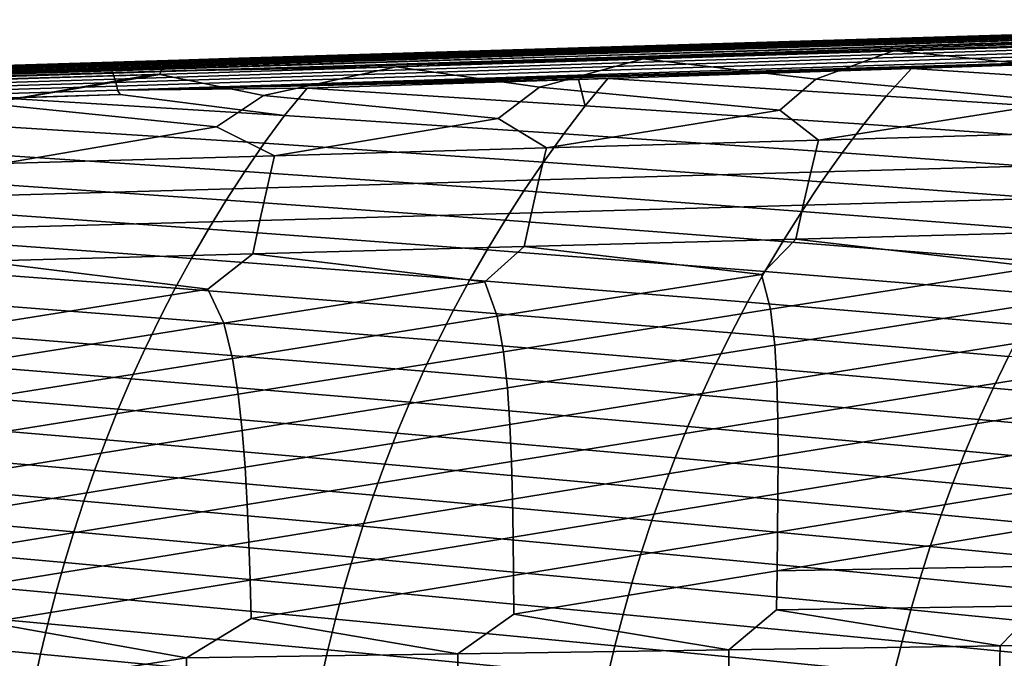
# Model space of a CAD drawing. Header units: metres. Extents: x -365 to 28, y -28 to 28.
# Tile 64 of 256: x -102 to -82, y 8 to 21. Entities that reach past the tile are written whole.
import ezdxf

# ---------------------------------------------------------------- set-up
doc = ezdxf.new("R2010")
doc.units = ezdxf.units.M
doc.layers.add('solid_24_501_103_XXX', color=7, linetype='CONTINUOUS')

msp = doc.modelspace()

# ---------------------------------------------------------------- linework, layer by layer
at = {"layer": 'solid_24_501_103_XXX'}
for points in [[(-70.666183, 20.596153, 104.567757), (-70.680794, 20.600075, 104.477379), (-73.849197, 20.501152, 105.358833), (-99.844109, 19.684748, 112.686783)], [(-70.666183, 20.596153, 104.567757), (-99.844109, 19.684748, 112.686783), (-99.818466, 19.671597, 112.777573), (-70.641647, 20.584284, 104.65464)], [(-99.844109, 19.684748, 112.686783), (-73.849197, 20.501152, 105.358833), (-82.134766, 20.242479, 107.663567)], [(-70.641647, 20.584284, 104.65464), (-99.818466, 19.671597, 112.777573), (-99.793007, 19.64953, 112.866676), (-70.617264, 20.564255, 104.740051)], [(-70.617264, 20.564255, 104.740051), (-99.793007, 19.64953, 112.866676), (-99.767975, 19.618753, 112.953278), (-70.593239, 20.536232, 104.823288)], [(-70.593239, 20.536232, 104.823288), (-99.767975, 19.618753, 112.953278), (-99.743591, 19.579544, 113.036598), (-70.569763, 20.50045, 104.903664)], [(-70.569763, 20.50045, 104.903664), (-99.743591, 19.579544, 113.036598), (-99.720085, 19.532255, 113.115875), (-70.547035, 20.457203, 104.980499)], [(-70.547035, 20.457203, 104.980499), (-99.720085, 19.532255, 113.115875), (-99.697655, 19.477318, 113.190392), (-70.525253, 20.406851, 105.053177)], [(-77.932693, 20.401642, 96.257797), (-82.482307, 20.255634, 99.639107), (-80.082451, 20.323887, 101.012535), (-74.323921, 20.507437, 97.287407)], [(-82.134766, 20.242479, 107.663567), (-73.849197, 20.501152, 105.358833), (-76.320824, 20.429285, 104.077576)], [(-70.525253, 20.406851, 105.053177), (-99.697655, 19.477318, 113.190392), (-99.676521, 19.415232, 113.259476), (-70.504585, 20.349812, 105.121078)], [(-70.504585, 20.349812, 105.121078), (-99.676521, 19.415232, 113.259476), (-99.65686, 19.346558, 113.322495), (-70.485207, 20.286558, 105.18364)], [(-70.485207, 20.286558, 105.18364), (-99.65686, 19.346558, 113.322495), (-99.638855, 19.271919, 113.378876), (-70.467278, 20.217613, 105.240356)], [(-78.307922, 20.23019, 89.614471), (-98.738174, 19.627258, 95.739685), (-98.716064, 19.674955, 95.818665), (-78.285019, 20.283875, 89.696785)], [(-78.285019, 20.283875, 89.696785), (-98.716064, 19.674955, 95.818665), (-98.692543, 19.714672, 95.90155), (-78.260452, 20.328678, 89.783806)], [(-78.260452, 20.328678, 89.783806), (-98.692543, 19.714672, 95.90155), (-98.667824, 19.74605, 95.98761), (-78.234459, 20.364147, 89.874626)], [(-78.234459, 20.364147, 89.874626), (-98.667824, 19.74605, 95.98761), (-98.642128, 19.768805, 96.076057), (-78.207306, 20.389919, 89.968338)], [(-78.207306, 20.389919, 89.968338), (-98.642128, 19.768805, 96.076057), (-98.615685, 19.782732, 96.1661), (-78.179283, 20.405731, 90.06398)], [(-98.615685, 19.782732, 96.1661), (-98.597473, 19.787439, 96.259537), (-97.204079, 19.829967, 95.843704), (-78.179283, 20.405731, 90.06398)], [(-78.179283, 20.405731, 90.06398), (-97.204079, 19.829967, 95.843704), (-89.543327, 20.063765, 93.558067)], [(-86.376541, 20.141792, 98.707344), (-90.640701, 20.00383, 101.990799), (-88.341507, 20.068224, 103.37793), (-82.482307, 20.255634, 99.639107)], [(-81.765678, 20.301111, 91.238441), (-89.543327, 20.063765, 93.558067), (-89.896782, 20.046688, 95.630577), (-81.590797, 20.300802, 93.190666)], [(-81.590797, 20.300802, 93.190666), (-89.896782, 20.046688, 95.630577), (-88.385742, 20.086458, 97.238846)], [(-78.179283, 20.405731, 90.06398), (-89.543327, 20.063765, 93.558067), (-81.765678, 20.301111, 91.238441)], [(-81.590797, 20.300802, 93.190666), (-88.385742, 20.086458, 97.238846), (-86.376541, 20.141792, 98.707344), (-80.025467, 20.342983, 94.798218)], [(-82.482307, 20.255634, 99.639107), (-88.341507, 20.068224, 103.37793), (-86.300514, 20.124985, 104.846291), (-80.082451, 20.323887, 101.012535)], [(-80.025467, 20.342983, 94.798218), (-86.376541, 20.141792, 98.707344), (-82.482307, 20.255634, 99.639107), (-77.932693, 20.401642, 96.257797)], [(-80.082451, 20.323887, 101.012535), (-86.300514, 20.124985, 104.846291), (-84.723503, 20.167633, 106.45266), (-77.955994, 20.384058, 102.471985)], [(-77.955994, 20.384058, 102.471985), (-84.723503, 20.167633, 106.45266), (-82.134766, 20.242479, 107.663567), (-76.320824, 20.429285, 104.077576)], [(-99.844109, 19.684748, 112.686783), (-82.134766, 20.242479, 107.663567), (-89.103233, 20.02494, 109.601562)], [(-70.467278, 20.217613, 105.240356), (-99.638855, 19.271919, 113.378876), (-99.622673, 19.191996, 113.428116), (-70.450951, 20.143551, 105.290749)], [(-70.450951, 20.143551, 105.290749), (-99.622673, 19.191996, 113.428116), (-71.722809, 20.022932, 105.693253), (-70.410736, 20.065899, 105.327202)], [(-98.738174, 19.627258, 95.739685), (-78.307922, 20.23019, 89.614471), (-78.333405, 20.168041, 89.539024), (-98.758675, 19.572006, 95.665337)], [(-98.758675, 19.572006, 95.665337), (-78.333405, 20.168041, 89.539024), (-79.030327, 20.145691, 89.745453)], [(-98.758675, 19.572006, 95.665337), (-79.030327, 20.145691, 89.745453), (-84.11776, 19.982353, 91.25248)], [(-89.543327, 20.063765, 93.558067), (-97.204079, 19.829967, 95.843704), (-89.896782, 20.046688, 95.630577)], [(-89.896782, 20.046688, 95.630577), (-96.746017, 19.829933, 99.679474), (-94.820389, 19.881945, 101.156891), (-88.385742, 20.086458, 97.238846)], [(-90.640701, 20.00383, 101.990799), (-96.600563, 19.812561, 105.743324), (-94.645035, 19.865911, 107.220596), (-88.341507, 20.068224, 103.37793)], [(-88.385742, 20.086458, 97.238846), (-94.820389, 19.881945, 101.156891), (-90.640701, 20.00383, 101.990799), (-86.376541, 20.141792, 98.707344)], [(-88.341507, 20.068224, 103.37793), (-94.645035, 19.865911, 107.220596), (-93.126183, 19.905979, 108.827744), (-86.300514, 20.124985, 104.846291)], [(-86.300514, 20.124985, 104.846291), (-93.126183, 19.905979, 108.827744), (-89.103233, 20.02494, 109.601562), (-84.723503, 20.167633, 106.45266)], [(-89.103233, 20.02494, 109.601562), (-82.134766, 20.242479, 107.663567), (-84.723503, 20.167633, 106.45266)], [(-80.166611, 19.577953, 89.46064), (-84.11776, 19.982353, 91.25248), (-79.030327, 20.145691, 89.745453)], [(-96.746017, 19.829933, 99.679474), (-103.264244, 19.622095, 103.606438), (-98.799095, 19.752028, 104.342491), (-94.820389, 19.881945, 101.156891)], [(-96.600563, 19.812561, 105.743324), (-102.989555, 19.606838, 109.594894), (-101.528862, 19.644325, 111.20282), (-94.645035, 19.865911, 107.220596)], [(-94.645035, 19.865911, 107.220596), (-101.528862, 19.644325, 111.20282), (-96.129715, 19.805605, 111.555336), (-93.126183, 19.905979, 108.827744)], [(-99.844109, 19.684748, 112.686783), (-89.103233, 20.02494, 109.601562), (-96.129715, 19.805605, 111.555336)], [(-99.622673, 19.191996, 113.428116), (-73.727608, 19.957264, 106.252533), (-71.722809, 20.022932, 105.693253)], [(-99.622673, 19.191996, 113.428116), (-77.74498, 19.825615, 107.373169), (-73.727608, 19.957264, 106.252533)], [(-94.820389, 19.881945, 101.156891), (-98.799095, 19.752028, 104.342491), (-96.600563, 19.812561, 105.743324), (-90.640701, 20.00383, 101.990799)], [(-98.758675, 19.572006, 95.665337), (-84.11776, 19.982353, 91.25248), (-89.128563, 19.82114, 92.737015)], [(-97.204079, 19.829967, 95.843704), (-98.202766, 19.792572, 98.070496), (-96.746017, 19.829933, 99.679474), (-89.896782, 20.046688, 95.630577)], [(-96.129715, 19.805605, 111.555336), (-89.103233, 20.02494, 109.601562), (-93.126183, 19.905979, 108.827744)], [(-85.681801, 19.414785, 91.12645), (-89.128563, 19.82114, 92.737015), (-84.11776, 19.982353, 91.25248)], [(-80.779922, 18.959349, 88.990761), (-85.681801, 19.414785, 91.12645), (-84.11776, 19.982353, 91.25248), (-80.166611, 19.577953, 89.46064)], [(-99.844109, 19.684748, 112.686783), (-99.862511, 19.689091, 112.593124), (-103.214172, 19.584476, 113.524857), (-129.025665, 18.774206, 120.792755)], [(-99.818466, 19.671597, 112.777573), (-99.844109, 19.684748, 112.686783), (-129.025665, 18.774206, 120.792755), (-129.000885, 18.761778, 120.8806)], [(-99.793007, 19.64953, 112.866676), (-99.818466, 19.671597, 112.777573), (-129.000885, 18.761778, 120.8806), (-128.976273, 18.741009, 120.966896)], [(-98.738174, 19.627258, 95.739685), (-119.169212, 19.016674, 101.861435), (-119.147659, 19.060574, 101.938072), (-98.716064, 19.674955, 95.818665)], [(-98.716064, 19.674955, 95.818665), (-119.147659, 19.060574, 101.938072), (-119.124847, 19.097067, 102.01815), (-98.692543, 19.714672, 95.90155)], [(-98.692543, 19.714672, 95.90155), (-119.124847, 19.097067, 102.01815), (-119.100975, 19.125853, 102.101006), (-98.667824, 19.74605, 95.98761)], [(-98.667824, 19.74605, 95.98761), (-119.100975, 19.125853, 102.101006), (-119.076233, 19.14669, 102.185966), (-98.642128, 19.768805, 96.076057)], [(-98.642128, 19.768805, 96.076057), (-119.076233, 19.14669, 102.185966), (-119.050819, 19.15941, 102.272324), (-98.615685, 19.782732, 96.1661)], [(-98.615685, 19.782732, 96.1661), (-119.050819, 19.15941, 102.272324), (-112.174896, 19.373016, 100.313065)], [(-98.615685, 19.782732, 96.1661), (-112.174896, 19.373016, 100.313065), (-104.74794, 19.599718, 98.095375)], [(-103.264244, 19.622095, 103.606438), (-106.957481, 19.500223, 106.694183), (-104.859619, 19.5569, 108.108711), (-98.799095, 19.752028, 104.342491)], [(-104.74794, 19.599718, 98.095375), (-106.508759, 19.538456, 100.510406), (-105.106293, 19.57341, 102.120094), (-98.202766, 19.792572, 98.070496)], [(-98.202766, 19.792572, 98.070496), (-105.106293, 19.57341, 102.120094), (-103.264244, 19.622095, 103.606438), (-96.746017, 19.829933, 99.679474)], [(-98.799095, 19.752028, 104.342491), (-104.859619, 19.5569, 108.108711), (-102.989555, 19.606838, 109.594894), (-96.600563, 19.812561, 105.743324)], [(-98.597473, 19.787439, 96.259537), (-104.74794, 19.599718, 98.095375), (-98.202766, 19.792572, 98.070496)], [(-98.615685, 19.782732, 96.1661), (-104.74794, 19.599718, 98.095375), (-98.597473, 19.787439, 96.259537)], [(-103.214172, 19.584476, 113.524857), (-99.862511, 19.689091, 112.593124), (-101.528862, 19.644325, 111.20282)], [(-99.862511, 19.689091, 112.593124), (-96.129715, 19.805605, 111.555336), (-101.528862, 19.644325, 111.20282)], [(-99.844109, 19.684748, 112.686783), (-96.129715, 19.805605, 111.555336), (-99.862511, 19.689091, 112.593124)], [(-99.622673, 19.191996, 113.428116), (-83.769684, 19.628035, 109.053505), (-77.74498, 19.825615, 107.373169)], [(-98.758675, 19.572006, 95.665337), (-94.062721, 19.66205, 94.199066), (-96.712128, 19.089043, 94.458328), (-98.778542, 19.509665, 95.596626)], [(-98.758675, 19.572006, 95.665337), (-89.128563, 19.82114, 92.737015), (-94.062721, 19.66205, 94.199066)], [(-97.204079, 19.829967, 95.843704), (-98.597473, 19.787439, 96.259537), (-98.202766, 19.792572, 98.070496)], [(-92.024025, 18.629745, 92.422264), (-96.712128, 19.089043, 94.458328), (-94.062721, 19.66205, 94.199066), (-91.196976, 19.251812, 92.792351)], [(-91.196976, 19.251812, 92.792351), (-94.062721, 19.66205, 94.199066), (-89.128563, 19.82114, 92.737015)], [(-86.401978, 18.794451, 90.706474), (-91.196976, 19.251812, 92.792351), (-89.128563, 19.82114, 92.737015), (-85.681801, 19.414785, 91.12645)], [(-78.265404, 19.271646, 107.795563), (-77.74498, 19.825615, 107.373169), (-83.769684, 19.628035, 109.053505)], [(-99.767975, 19.618753, 112.953278), (-99.793007, 19.64953, 112.866676), (-128.976273, 18.741009, 120.966896), (-128.952042, 18.712074, 121.050926)], [(-99.743591, 19.579544, 113.036598), (-99.767975, 19.618753, 112.953278), (-128.952042, 18.712074, 121.050926), (-128.928375, 18.675219, 121.131958)], [(-99.720085, 19.532255, 113.115875), (-99.743591, 19.579544, 113.036598), (-128.928375, 18.675219, 121.131958), (-128.905502, 18.630756, 121.20932)], [(-99.697655, 19.477318, 113.190392), (-99.720085, 19.532255, 113.115875), (-128.905502, 18.630756, 121.20932), (-128.883621, 18.579065, 121.282349)], [(-99.676521, 19.415232, 113.259476), (-99.697655, 19.477318, 113.190392), (-128.883621, 18.579065, 121.282349), (-128.862885, 18.52058, 121.350433)], [(-119.189331, 18.965729, 101.788879), (-98.758675, 19.572006, 95.665337), (-98.778542, 19.509665, 95.596626), (-119.207848, 18.908161, 101.721001)], [(-119.207848, 18.908161, 101.721001), (-98.778542, 19.509665, 95.596626), (-98.919922, 19.505091, 95.638527)], [(-119.207848, 18.908161, 101.721001), (-98.919922, 19.505091, 95.638527), (-103.691307, 19.350517, 97.052757)], [(-98.758675, 19.572006, 95.665337), (-119.189331, 18.965729, 101.788879), (-119.169212, 19.016674, 101.861435), (-98.738174, 19.627258, 95.739685)], [(-102.989555, 19.606838, 109.594894), (-109.931541, 19.382671, 113.577896), (-103.214172, 19.584476, 113.524857), (-101.528862, 19.644325, 111.20282)], [(-102.227264, 18.926489, 96.124397), (-103.691307, 19.350517, 97.052757), (-98.919922, 19.505091, 95.638527)], [(-102.227264, 18.926489, 96.124397), (-98.919922, 19.505091, 95.638527), (-98.778542, 19.509665, 95.596626)], [(-97.646049, 18.46524, 94.13813), (-102.227264, 18.926489, 96.124397), (-98.778542, 19.509665, 95.596626), (-96.712128, 19.089043, 94.458328)], [(-99.622673, 19.191996, 113.428116), (-89.836006, 19.428896, 110.745163), (-83.769684, 19.628035, 109.053505)], [(-84.275467, 19.076786, 109.463509), (-83.769684, 19.628035, 109.053505), (-89.836006, 19.428896, 110.745163)], [(-78.736465, 18.707491, 108.200348), (-78.265404, 19.271646, 107.795563), (-83.769684, 19.628035, 109.053505), (-84.275467, 19.076786, 109.463509)], [(-99.65686, 19.346558, 113.322495), (-99.676521, 19.415232, 113.259476), (-128.862885, 18.52058, 121.350433), (-128.843491, 18.455803, 121.412979)], [(-99.638855, 19.271919, 113.378876), (-99.65686, 19.346558, 113.322495), (-128.843491, 18.455803, 121.412979), (-128.825607, 18.385279, 121.469467)], [(-99.622673, 19.191996, 113.428116), (-99.638855, 19.271919, 113.378876), (-128.825607, 18.385279, 121.469467), (-128.809372, 18.309607, 121.519417)], [(-99.622673, 19.191996, 113.428116), (-90.423019, 19.409615, 110.908844), (-89.836006, 19.428896, 110.745163)], [(-95.837181, 19.231688, 112.418365), (-90.423019, 19.409615, 110.908844), (-99.622673, 19.191996, 113.428116)], [(-90.423019, 19.409615, 110.908844), (-95.837181, 19.231688, 112.418365), (-90.284172, 18.882212, 111.130592)], [(-90.284172, 18.882212, 111.130592), (-89.836006, 19.428896, 110.745163), (-90.423019, 19.409615, 110.908844)], [(-84.72374, 18.516256, 109.853638), (-84.275467, 19.076786, 109.463509), (-89.836006, 19.428896, 110.745163), (-90.284172, 18.882212, 111.130592)], [(-85.626808, 18.198538, 89.852966), (-86.401978, 18.794451, 90.706474), (-85.681801, 19.414785, 91.12645), (-80.779922, 18.959349, 88.990761)], [(-128.809372, 18.309607, 121.519417), (-128.794937, 18.229431, 121.562408), (-99.56897, 19.108955, 113.458679), (-99.622673, 19.191996, 113.428116)], [(-101.86705, 19.03334, 114.099251), (-99.56897, 19.108955, 113.458679), (-128.794937, 18.229431, 121.562408)], [(-99.56897, 19.108955, 113.458679), (-101.86705, 19.03334, 114.099251), (-96.292328, 18.686842, 112.797554)], [(-99.622673, 19.191996, 113.428116), (-99.56897, 19.108955, 113.458679), (-96.292328, 18.686842, 112.797554), (-95.837181, 19.231688, 112.418365)], [(-96.488541, 17.884449, 93.200661), (-97.646049, 18.46524, 94.13813), (-96.712128, 19.089043, 94.458328), (-92.024025, 18.629745, 92.422264)], [(-90.709763, 18.325331, 111.506104), (-90.284172, 18.882212, 111.130592), (-95.837181, 19.231688, 112.418365), (-96.292328, 18.686842, 112.797554)], [(-91.057686, 18.041407, 91.526787), (-92.024025, 18.629745, 92.422264), (-91.196976, 19.251812, 92.792351), (-86.401978, 18.794451, 90.706474)], [(-79.189026, 18.132286, 108.595406), (-78.736465, 18.707491, 108.200348), (-84.275467, 19.076786, 109.463509), (-84.72374, 18.516256, 109.853638)], [(-101.919388, 17.727674, 94.874603), (-103.268059, 18.300947, 95.854073), (-102.227264, 18.926489, 96.124397), (-97.646049, 18.46524, 94.13813)], [(-96.695274, 18.133648, 113.158455), (-96.292328, 18.686842, 112.797554), (-101.86705, 19.03334, 114.099251), (-102.299126, 18.491663, 114.463676)], [(-85.154419, 17.945183, 110.234337), (-84.72374, 18.516256, 109.853638), (-90.284172, 18.882212, 111.130592), (-90.709763, 18.325331, 111.506104)], [(-80.195923, 18.355837, 88.179214), (-85.626808, 18.198538, 89.852966), (-80.779922, 18.959349, 88.990761)], [(-91.118637, 17.758406, 111.872505), (-90.709763, 18.325331, 111.506104), (-96.292328, 18.686842, 112.797554), (-96.695274, 18.133648, 113.158455)], [(-85.626808, 18.198538, 89.852966), (-91.057686, 18.041407, 91.526787), (-86.401978, 18.794451, 90.706474)], [(-97.08239, 17.570911, 113.510544), (-96.695274, 18.133648, 113.158455), (-102.299126, 18.491663, 114.463676), (-102.679512, 17.942181, 114.810005)], [(-91.057686, 18.041407, 91.526787), (-96.488541, 17.884449, 93.200661), (-92.024025, 18.629745, 92.422264)], [(-79.623322, 17.546782, 108.980057), (-79.189026, 18.132286, 108.595406), (-84.72374, 18.516256, 109.853638), (-85.154419, 17.945183, 110.234337)], [(-96.488541, 17.884449, 93.200661), (-101.919388, 17.727674, 94.874603), (-97.646049, 18.46524, 94.13813)], [(-85.567696, 17.364292, 110.604973), (-85.154419, 17.945183, 110.234337), (-90.709763, 18.325331, 111.506104), (-91.118637, 17.758406, 111.872505)], [(-80.356659, 17.711437, 87.619797), (-85.783859, 17.556881, 89.308174), (-85.626808, 18.198538, 89.852966), (-80.195923, 18.355837, 88.179214)], [(-91.510986, 17.182146, 112.229156), (-91.118637, 17.758406, 111.872505), (-96.695274, 18.133648, 113.158455), (-97.08239, 17.570911, 113.510544)], [(-85.783859, 17.556881, 89.308174), (-91.211052, 17.402485, 90.996597), (-91.057686, 18.041407, 91.526787), (-85.626808, 18.198538, 89.852966)], [(-97.453842, 16.999315, 113.853226), (-97.08239, 17.570911, 113.510544), (-102.679512, 17.942181, 114.810005), (-103.044968, 17.383654, 115.147835)], [(-91.211052, 17.402485, 90.996597), (-96.638229, 17.248251, 92.685081), (-96.488541, 17.884449, 93.200661), (-91.057686, 18.041407, 91.526787)], [(-80.039207, 16.952065, 109.353493), (-79.623322, 17.546782, 108.980057), (-85.154419, 17.945183, 110.234337), (-85.567696, 17.364292, 110.604973)], [(-96.638229, 17.248251, 92.685081), (-102.065392, 17.094187, 94.373619), (-101.919388, 17.727674, 94.874603), (-96.488541, 17.884449, 93.200661)], [(-85.963448, 16.774628, 110.964745), (-85.567696, 17.364292, 110.604973), (-91.118637, 17.758406, 111.872505), (-91.510986, 17.182146, 112.229156)], [(-80.512283, 17.049118, 87.083885), (-85.935883, 16.89789, 88.786247), (-85.783859, 17.556881, 89.308174), (-80.356659, 17.711437, 87.619797)], [(-91.886681, 16.597544, 112.575325), (-91.510986, 17.182146, 112.229156), (-97.08239, 17.570911, 113.510544), (-97.453842, 16.999315, 113.853226)], [(-85.935883, 16.89789, 88.786247), (-91.359467, 16.746809, 90.488655), (-91.211052, 17.402485, 90.996597), (-85.783859, 17.556881, 89.308174)], [(-97.809509, 16.419807, 114.185791), (-97.453842, 16.999315, 113.853226), (-103.044968, 17.383654, 115.147835), (-103.395615, 16.81674, 115.476585)], [(-91.359467, 16.746809, 90.488655), (-96.783043, 16.595882, 92.191116), (-96.638229, 17.248251, 92.685081), (-91.211052, 17.402485, 90.996597)], [(-80.436539, 16.349251, 109.714859), (-80.039207, 16.952065, 109.353493), (-85.567696, 17.364292, 110.604973), (-85.963448, 16.774628, 110.964745)], [(-96.783043, 16.595882, 92.191116), (-102.206612, 16.445112, 93.893623), (-102.065392, 17.094187, 94.373619), (-96.638229, 17.248251, 92.685081)], [(-86.341515, 16.177252, 111.312874), (-85.963448, 16.774628, 110.964745), (-91.510986, 17.182146, 112.229156), (-91.886681, 16.597544, 112.575325)], [(-92.245575, 16.00561, 112.910248), (-91.886681, 16.597544, 112.575325), (-97.453842, 16.999315, 113.853226), (-97.809509, 16.419807, 114.185791)], [(-85.935883, 16.89789, 88.786247), (-80.512283, 17.049118, 87.083885), (-80.66246, 16.369867, 86.571564), (-86.082565, 16.222515, 88.287292)], [(-98.149261, 15.833347, 114.507523), (-97.809509, 16.419807, 114.185791), (-103.395615, 16.81674, 115.476585), (-103.731339, 16.24234, 115.795593)], [(-96.783043, 16.595882, 92.191116), (-91.359467, 16.746809, 90.488655), (-91.502655, 16.0753, 90.003059), (-96.922745, 15.928229, 91.718872)], [(-91.359467, 16.746809, 90.488655), (-85.935883, 16.89789, 88.786247), (-86.082565, 16.222515, 88.287292), (-91.502655, 16.0753, 90.003059)], [(-80.815163, 15.739452, 110.063339), (-80.436539, 16.349251, 109.714859), (-85.963448, 16.774628, 110.964745), (-86.341515, 16.177252, 111.312874)], [(-102.206612, 16.445112, 93.893623), (-96.783043, 16.595882, 92.191116), (-96.922745, 15.928229, 91.718872), (-102.342819, 15.781305, 93.434723)], [(-86.701767, 15.573225, 111.648552), (-86.341515, 16.177252, 111.312874), (-91.886681, 16.597544, 112.575325), (-92.245575, 16.00561, 112.910248)], [(-92.587532, 15.407355, 113.233177), (-92.245575, 16.00561, 112.910248), (-97.809509, 16.419807, 114.185791), (-98.149261, 15.833347, 114.507523)], [(-86.082565, 16.222515, 88.287292), (-80.66246, 16.369867, 86.571564), (-81.24189, 15.663217, 86.221756)], [(-98.472954, 15.240896, 114.817696), (-98.149261, 15.833347, 114.507523), (-103.731339, 16.24234, 115.795593), (-104.052025, 15.661363, 116.104172)], [(-91.502655, 16.0753, 90.003059), (-86.082565, 16.222515, 88.287292), (-86.767433, 15.517395, 87.984947)], [(-86.584778, 14.820894, 87.431412), (-86.767433, 15.517395, 87.984947), (-86.082565, 16.222515, 88.287292), (-81.24189, 15.663217, 86.221756)], [(-81.174995, 15.123723, 110.398216), (-80.815163, 15.739452, 110.063339), (-86.341515, 16.177252, 111.312874), (-86.701767, 15.573225, 111.648552)], [(-102.342819, 15.781305, 93.434723), (-96.922745, 15.928229, 91.718872), (-97.818497, 15.226158, 91.511436)], [(-97.502525, 14.542764, 90.941833), (-97.818497, 15.226158, 91.511436), (-96.922745, 15.928229, 91.718872), (-92.292969, 15.371707, 89.748169)], [(-96.922745, 15.928229, 91.718872), (-91.502655, 16.0753, 90.003059), (-92.292969, 15.371707, 89.748169)], [(-87.044128, 14.963551, 111.971115), (-86.701767, 15.573225, 111.648552), (-92.245575, 16.00561, 112.910248), (-92.587532, 15.407355, 113.233177)], [(-92.043655, 14.681766, 89.186607), (-92.292969, 15.371707, 89.748169), (-91.502655, 16.0753, 90.003059), (-86.767433, 15.517395, 87.984947)], [(-102.961388, 14.403891, 92.69709), (-103.344017, 15.080751, 93.274734), (-102.342819, 15.781305, 93.434723), (-97.818497, 15.226158, 91.511436)], [(-92.912491, 14.803732, 113.543472), (-92.587532, 15.407355, 113.233177), (-98.149261, 15.833347, 114.507523), (-98.472954, 15.240896, 114.817696)], [(-98.78054, 14.643352, 115.11573), (-98.472954, 15.240896, 114.817696), (-104.052025, 15.661363, 116.104172), (-104.357529, 15.074717, 116.401649)], [(-81.516151, 14.50298, 110.719078), (-81.174995, 15.123723, 110.398216), (-86.701767, 15.573225, 111.648552), (-87.044128, 14.963551, 111.971115)], [(-86.50219, 14.108077, 86.934105), (-86.584778, 14.820894, 87.431412), (-81.24189, 15.663217, 86.221756), (-81.125893, 14.960143, 85.676247)], [(-97.329536, 13.842657, 90.440399), (-97.502525, 14.542764, 90.941833), (-92.292969, 15.371707, 89.748169), (-92.043655, 14.681766, 89.186607)], [(-87.368698, 14.349099, 112.280167), (-87.044128, 14.963551, 111.971115), (-92.587532, 15.407355, 113.233177), (-92.912491, 14.803732, 113.543472)], [(-91.915863, 13.97531, 88.687241), (-92.043655, 14.681766, 89.186607), (-86.767433, 15.517395, 87.984947), (-86.584778, 14.820894, 87.431412)], [(-102.743202, 13.710123, 92.193581), (-102.961388, 14.403891, 92.69709), (-97.818497, 15.226158, 91.511436), (-97.502525, 14.542764, 90.941833)], [(-93.220551, 14.195565, 113.840767), (-92.912491, 14.803732, 113.543472), (-98.472954, 15.240896, 114.817696), (-98.78054, 14.643352, 115.11573)], [(-99.072128, 14.041497, 115.401276), (-98.78054, 14.643352, 115.11573), (-104.357529, 15.074717, 116.401649), (-104.64782, 14.483252, 116.687462)], [(-81.838768, 13.878118, 111.025543), (-81.516151, 14.50298, 110.719078), (-87.044128, 14.963551, 111.971115), (-87.368698, 14.349099, 112.280167)], [(-86.461548, 13.381743, 86.475128), (-86.50219, 14.108077, 86.934105), (-81.125893, 14.960143, 85.676247), (-81.088509, 14.240953, 85.181)], [(-87.675629, 13.730723, 112.575363), (-87.368698, 14.349099, 112.280167), (-92.912491, 14.803732, 113.543472), (-93.220551, 14.195565, 113.840767)], [(-91.838921, 13.255442, 88.228218), (-91.915863, 13.97531, 88.687241), (-86.584778, 14.820894, 87.431412), (-86.50219, 14.108077, 86.934105)], [(-93.511856, 13.583668, 114.124718), (-93.220551, 14.195565, 113.840767), (-98.78054, 14.643352, 115.11573), (-99.072128, 14.041497, 115.401276)], [(-97.216278, 13.129244, 89.981331), (-97.329536, 13.842657, 90.440399), (-92.043655, 14.681766, 89.186607), (-91.915863, 13.97531, 88.687241)], [(-99.347824, 13.436103, 115.674004), (-99.072128, 14.041497, 115.401276), (-104.64782, 14.483252, 116.687462), (-104.922997, 13.887706, 116.961296)], [(-102.593643, 13.003153, 91.734459), (-102.743202, 13.710123, 92.193581), (-97.502525, 14.542764, 90.941833), (-97.329536, 13.842657, 90.440399)], [(-87.965034, 13.109278, 112.856331), (-87.675629, 13.730723, 112.575363), (-93.220551, 14.195565, 113.840767), (-93.511856, 13.583668, 114.124718)], [(-82.14299, 13.250031, 111.317253), (-81.838768, 13.878118, 111.025543), (-87.368698, 14.349099, 112.280167), (-87.675629, 13.730723, 112.575363)], [(-81.088509, 14.240953, 85.181), (-81.084175, 13.508146, 84.722061), (-86.443222, 12.643644, 86.04863), (-86.461548, 13.381743, 86.475128)], [(-93.786514, 12.968851, 114.395004), (-93.511856, 13.583668, 114.124718), (-99.072128, 14.041497, 115.401276), (-99.347824, 13.436103, 115.674004)], [(-91.915863, 13.97531, 88.687241), (-91.838921, 13.255442, 88.228218), (-97.137482, 12.40435, 89.55706), (-97.216278, 13.129244, 89.981331)], [(-86.50219, 14.108077, 86.934105), (-86.461548, 13.381743, 86.475128), (-91.790352, 12.52395, 87.802841), (-91.838921, 13.255442, 88.228218)], [(-99.607758, 12.82794, 115.933601), (-99.347824, 13.436103, 115.674004), (-104.922997, 13.887706, 116.961296), (-105.183159, 13.28881, 117.222847)], [(-97.329536, 13.842657, 90.440399), (-97.216278, 13.129244, 89.981331), (-102.484604, 12.284848, 91.311302), (-102.593643, 13.003153, 91.734459)], [(-76.620506, 12.753664, 110.064713), (-76.320503, 13.390854, 109.777878), (-81.838768, 13.878118, 111.025543), (-82.14299, 13.250031, 111.317253)], [(-88.237114, 12.485592, 113.122795), (-87.965034, 13.109278, 112.856331), (-93.511856, 13.583668, 114.124718), (-93.786514, 12.968851, 114.395004)], [(-82.429008, 12.619595, 111.593887), (-82.14299, 13.250031, 111.317253), (-87.675629, 13.730723, 112.575363), (-87.965034, 13.109278, 112.856331)], [(-94.044708, 12.351903, 114.651337), (-93.786514, 12.968851, 114.395004), (-99.347824, 13.436103, 115.674004), (-99.607758, 12.82794, 115.933601)], [(-86.461548, 13.381743, 86.475128), (-86.443222, 12.643644, 86.04863), (-91.756706, 11.782373, 87.407127), (-91.790352, 12.52395, 87.802841)], [(-81.084175, 13.508146, 84.722061), (-81.096085, 12.76343, 84.294441), (-86.435951, 11.8953, 85.651344), (-86.443222, 12.643644, 86.04863)], [(-99.852104, 12.217752, 116.179817), (-99.607758, 12.82794, 115.933601), (-105.183159, 13.28881, 117.222847), (-105.428436, 12.687291, 117.471802)], [(-91.838921, 13.255442, 88.228218), (-91.790352, 12.52395, 87.802841), (-97.077446, 11.669534, 89.162933), (-97.137482, 12.40435, 89.55706)], [(-76.901855, 12.114821, 110.335899), (-76.620506, 12.753664, 110.064713), (-82.14299, 13.250031, 111.317253), (-82.429008, 12.619595, 111.593887)], [(-97.216278, 13.129244, 89.981331), (-97.137482, 12.40435, 89.55706), (-102.398193, 11.556783, 90.918747), (-102.484604, 12.284848, 91.311302)], [(-82.697235, 11.987578, 111.855446), (-82.429008, 12.619595, 111.593887), (-87.965034, 13.109278, 112.856331), (-88.237114, 12.485592, 113.122795)], [(-94.286835, 11.733521, 114.893723), (-94.044708, 12.351903, 114.651337), (-99.607758, 12.82794, 115.933601), (-99.852104, 12.217752, 116.179817)], [(-88.492264, 11.860399, 113.374748), (-88.237114, 12.485592, 113.122795), (-93.786514, 12.968851, 114.395004), (-94.044708, 12.351903, 114.651337)], [(-100.08123, 11.606201, 116.412643), (-99.852104, 12.217752, 116.179817), (-105.428436, 12.687291, 117.471802), (-105.658989, 12.083855, 117.707932)], [(-86.443222, 12.643644, 86.04863), (-86.435951, 11.8953, 85.651344), (-91.736427, 11.031978, 87.040955), (-91.756706, 11.782373, 87.407127)], [(-81.096085, 12.76343, 84.294441), (-81.115204, 12.008308, 83.895569), (-86.438522, 11.138003, 85.283195), (-86.435951, 11.8953, 85.651344)], [(-77.165054, 11.475106, 110.591499), (-76.901855, 12.114821, 110.335899), (-82.429008, 12.619595, 111.593887), (-82.697235, 11.987578, 111.855446)], [(-97.137482, 12.40435, 89.55706), (-97.077446, 11.669534, 89.162933), (-102.332222, 10.820163, 90.556503), (-102.398193, 11.556783, 90.918747)], [(-91.790352, 12.52395, 87.802841), (-91.756706, 11.782373, 87.407127), (-97.034325, 10.92603, 88.798721), (-97.077446, 11.669534, 89.162933)], [(-82.948151, 11.35473, 112.101982), (-82.697235, 11.987578, 111.855446), (-88.237114, 12.485592, 113.122795), (-88.492264, 11.860399, 113.374748)], [(-94.513321, 11.114379, 115.122223), (-94.286835, 11.733521, 114.893723), (-99.852104, 12.217752, 116.179817), (-100.08123, 11.606201, 116.412643)], [(-88.730934, 11.234412, 113.612251), (-88.492264, 11.860399, 113.374748), (-94.044708, 12.351903, 114.651337), (-94.286835, 11.733521, 114.893723)], [(-100.29554, 10.993928, 116.632149), (-100.08123, 11.606201, 116.412643), (-105.658989, 12.083855, 117.707932), (-105.87516, 11.479124, 117.931244)], [(-81.115204, 12.008308, 83.895569), (-81.140617, 11.244104, 83.525444), (-86.445831, 10.373068, 84.942787), (-86.438522, 11.138003, 85.283195)], [(-86.435951, 11.8953, 85.651344), (-86.438522, 11.138003, 85.283195), (-91.723427, 10.274061, 86.702591), (-91.736427, 11.031978, 87.040955)], [(-83.182228, 10.721794, 112.333557), (-82.948151, 11.35473, 112.101982), (-88.492264, 11.860399, 113.374748), (-88.730934, 11.234412, 113.612251)], [(-77.410599, 10.8353, 110.831581), (-77.165054, 11.475106, 110.591499), (-82.697235, 11.987578, 111.855446), (-82.948151, 11.35473, 112.101982)], [(-97.077446, 11.669534, 89.162933), (-97.034325, 10.92603, 88.798721), (-102.278603, 10.076262, 90.222221), (-102.332222, 10.820163, 90.556503)], [(-94.724594, 10.495156, 115.336891), (-94.513321, 11.114379, 115.122223), (-100.08123, 11.606201, 116.412643), (-100.29554, 10.993928, 116.632149)], [(-91.756706, 11.782373, 87.407127), (-91.736427, 11.031978, 87.040955), (-97.001015, 10.175125, 88.462402), (-97.034325, 10.92603, 88.798721)], [(-88.95359, 10.608342, 113.835358), (-88.730934, 11.234412, 113.612251), (-94.286835, 11.733521, 114.893723), (-94.513321, 11.114379, 115.122223)], [(-100.495453, 10.381575, 116.838379), (-100.29554, 10.993928, 116.632149), (-105.87516, 11.479124, 117.931244), (-106.077354, 10.873706, 118.141785)], [(-83.399956, 10.089444, 112.55027), (-83.182228, 10.721794, 112.333557), (-88.730934, 11.234412, 113.612251), (-88.95359, 10.608342, 113.835358)], [(-81.140617, 11.244104, 83.525444), (-81.168243, 10.472142, 83.182991), (-86.456299, 9.601193, 84.629601), (-86.445831, 10.373068, 84.942787)], [(-77.638992, 10.196115, 111.056229), (-77.410599, 10.8353, 110.831581), (-82.948151, 11.35473, 112.101982), (-83.182228, 10.721794, 112.333557)], [(-91.736427, 11.031978, 87.040955), (-91.723427, 10.274061, 86.702591), (-96.975327, 9.417502, 88.15329), (-97.001015, 10.175125, 88.462402)], [(-89.160675, 9.982824, 114.044144), (-88.95359, 10.608342, 113.835358), (-94.513321, 11.114379, 115.122223), (-94.724594, 10.495156, 115.336891)], [(-86.438522, 11.138003, 85.283195), (-86.445831, 10.373068, 84.942787), (-91.715813, 9.509316, 86.391441), (-91.723427, 10.274061, 86.702591)], [(-100.681374, 9.769707, 117.03141), (-100.495453, 10.381575, 116.838379), (-106.077354, 10.873706, 118.141785), (-106.265961, 10.268208, 118.339615)], [(-97.034325, 10.92603, 88.798721), (-97.001015, 10.175125, 88.462402), (-102.234833, 9.325753, 89.915146), (-102.278603, 10.076262, 90.222221)], [(-94.921089, 9.876452, 115.537796), (-94.724594, 10.495156, 115.336891), (-100.29554, 10.993928, 116.632149), (-100.495453, 10.381575, 116.838379)], [(-77.850708, 9.55767, 111.26564), (-77.638992, 10.196115, 111.056229), (-83.182228, 10.721794, 112.333557), (-83.399956, 10.089444, 112.55027)], [(-89.352631, 9.357954, 114.238815), (-89.160675, 9.982824, 114.044144), (-94.724594, 10.495156, 115.336891), (-94.921089, 9.876452, 115.537796)], [(-83.601776, 9.457789, 112.752296), (-83.399956, 10.089444, 112.55027), (-88.95359, 10.608342, 113.835358), (-89.160675, 9.982824, 114.044144)], [(-81.168243, 10.472142, 83.182991), (-81.196785, 9.693132, 82.867767), (-86.456299, 9.601193, 84.629601)], [(-100.853699, 9.158393, 117.211418), (-100.681374, 9.769707, 117.03141), (-106.265961, 10.268208, 118.339615), (-106.441353, 9.66316, 118.524803)], [(-95.103218, 9.258349, 115.725136), (-94.921089, 9.876452, 115.537796), (-100.495453, 10.381575, 116.838379), (-100.681374, 9.769707, 117.03141)], [(-91.723427, 10.274061, 86.702591), (-91.715813, 9.509316, 86.391441), (-96.955582, 8.653603, 87.870758), (-96.975327, 9.417502, 88.15329)], [(-86.445831, 10.373068, 84.942787), (-86.456299, 9.601193, 84.629601), (-91.712135, 8.738185, 86.106926), (-91.715813, 9.509316, 86.391441)], [(-97.001015, 10.175125, 88.462402), (-96.975327, 9.417502, 88.15329), (-102.19902, 8.569079, 89.63459), (-102.234833, 9.325753, 89.915146)], [(-78.046219, 8.919802, 111.460106), (-77.850708, 9.55767, 111.26564), (-83.399956, 10.089444, 112.55027), (-83.601776, 9.457789, 112.752296)], [(-89.529892, 8.733582, 114.419609), (-89.352631, 9.357954, 114.238815), (-94.921089, 9.876452, 115.537796), (-95.103218, 9.258349, 115.725136)], [(-83.788147, 8.826672, 112.939919), (-83.601776, 9.457789, 112.752296), (-89.160675, 9.982824, 114.044144), (-89.352631, 9.357954, 114.238815)], [(-101.012817, 8.547501, 117.378632), (-100.853699, 9.158393, 117.211418), (-106.441353, 9.66316, 118.524803), (-106.603912, 9.05862, 118.69751)], [(-95.2714, 8.640706, 115.899132), (-95.103218, 9.258349, 115.725136), (-100.681374, 9.769707, 117.03141), (-100.853699, 9.158393, 117.211418)], [(-86.456299, 9.601193, 84.629601), (-81.196785, 9.693132, 82.867767), (-81.225258, 8.907516, 82.579292), (-86.468697, 8.822823, 84.343109)], [(-91.715813, 9.509316, 86.391441), (-91.712135, 8.738185, 86.106926), (-92.831726, 7.944546, 86.226883), (-96.955582, 8.653603, 87.870758)], [(-86.456299, 9.601193, 84.629601), (-86.468697, 8.822823, 84.343109), (-87.415771, 8.024589, 84.398109), (-91.712135, 8.738185, 86.106926)], [(-78.226006, 8.282347, 111.639877), (-78.046219, 8.919802, 111.460106), (-83.601776, 9.457789, 112.752296), (-83.788147, 8.826672, 112.939919)], [(-96.975327, 9.417502, 88.15329), (-96.955582, 8.653603, 87.870758), (-98.247681, 7.864558, 88.055656), (-102.19902, 8.569079, 89.63459)], [(-89.692879, 8.10956, 114.586784), (-89.529892, 8.733582, 114.419609), (-95.103218, 9.258349, 115.725136), (-95.2714, 8.640706, 115.899132)], [(-83.959518, 8.195935, 113.11338), (-83.788147, 8.826672, 112.939919), (-89.352631, 9.357954, 114.238815), (-89.529892, 8.733582, 114.419609)], [(-101.159126, 7.936897, 117.533264), (-101.012817, 8.547501, 117.378632), (-106.603912, 9.05862, 118.69751), (-106.754005, 8.454465, 118.857964)], [(-95.426041, 8.023382, 116.060036), (-95.2714, 8.640706, 115.899132), (-100.853699, 9.158393, 117.211418), (-101.012817, 8.547501, 117.378632)], [(-86.468697, 8.822823, 84.343109), (-81.225258, 8.907516, 82.579292), (-81.999809, 8.104684, 82.569344)], [(-81.225258, 8.907516, 82.579292), (-76.583855, 8.18483, 80.740578), (-81.999809, 8.104684, 82.569344)], [(-96.955582, 8.653603, 87.870758), (-92.831726, 7.944546, 86.226883), (-98.247681, 7.864558, 88.055656)], [(-91.712135, 8.738185, 86.106926), (-87.415771, 8.024589, 84.398109), (-92.831726, 7.944546, 86.226883)], [(-84.116356, 7.565423, 113.272949), (-83.959518, 8.195935, 113.11338), (-89.529892, 8.733582, 114.419609), (-89.692879, 8.10956, 114.586784)], [(-86.468697, 8.822823, 84.343109), (-81.999809, 8.104684, 82.569344), (-87.415771, 8.024589, 84.398109)], [(-78.390541, 7.64514, 111.805237), (-78.226006, 8.282347, 111.639877), (-83.788147, 8.826672, 112.939919), (-83.959518, 8.195935, 113.11338)], [(-101.292999, 7.326449, 117.675552), (-101.159126, 7.936897, 117.533264), (-106.754005, 8.454465, 118.857964), (-106.892006, 7.850568, 119.006355)], [(-102.19902, 8.569079, 89.63459), (-98.247681, 7.864558, 88.055656), (-103.635872, 7.019027, 89.655724), (-103.663643, 7.784625, 89.884438)], [(-95.567551, 7.406236, 116.208069), (-95.426041, 8.023382, 116.060036), (-101.012817, 8.547501, 117.378632), (-101.159126, 7.936897, 117.533264)], [(-89.842033, 7.485739, 114.74057), (-89.692879, 8.10956, 114.586784), (-95.2714, 8.640706, 115.899132), (-95.426041, 8.023382, 116.060036)], [(-84.259094, 6.934978, 113.418877), (-84.116356, 7.565423, 113.272949), (-89.692879, 8.10956, 114.586784), (-89.842033, 7.485739, 114.74057)], [(-87.415771, 8.024589, 84.398109), (-81.999809, 8.104684, 82.569344), (-82.023872, 7.308243, 82.333252), (-87.426872, 7.235868, 84.163864)], [(-78.540291, 7.008015, 111.956459), (-78.390541, 7.64514, 111.805237), (-83.959518, 8.195935, 113.11338), (-84.116356, 7.565423, 113.272949)], [(-81.999809, 8.104684, 82.569344), (-76.583855, 8.18483, 80.740578), (-76.620865, 7.380662, 80.50264), (-82.023872, 7.308243, 82.333252)], [(-98.247681, 7.864558, 88.055656), (-98.232872, 7.091259, 87.825104), (-103.612404, 6.248572, 89.451775), (-103.635872, 7.019027, 89.655724)], [(-95.696342, 6.789127, 116.343475), (-95.567551, 7.406236, 116.208069), (-101.159126, 7.936897, 117.533264), (-101.292999, 7.326449, 117.675552)], [(-98.247681, 7.864558, 88.055656), (-92.831726, 7.944546, 86.226883), (-92.829872, 7.16354, 85.994484), (-98.232872, 7.091259, 87.825104)], [(-89.977783, 6.86197, 114.881233), (-89.842033, 7.485739, 114.74057), (-95.426041, 8.023382, 116.060036), (-95.567551, 7.406236, 116.208069)], [(-92.831726, 7.944546, 86.226883), (-87.415771, 8.024589, 84.398109), (-87.426872, 7.235868, 84.163864), (-92.829872, 7.16354, 85.994484)]]:
    msp.add_3dface(points, dxfattribs=at)

doc.saveas('drawing.dxf')
